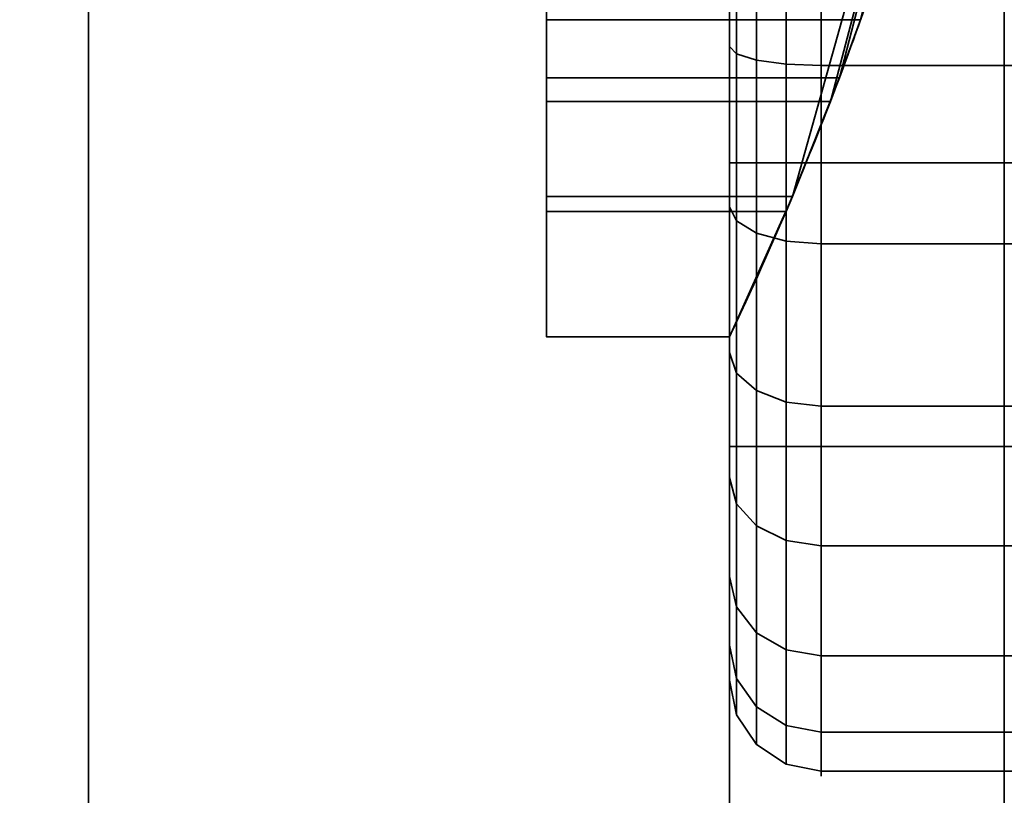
# Model space of a CAD drawing. Header units: millimetres. Extents: x -587 to 3688, y -115 to 120.
# Tile 170 of 256: x 408.62 to 414, y -37.01 to -32.77. Entities that reach past the tile are written whole.
import ezdxf

# ---------------------------------------------------------------- set-up
doc = ezdxf.new("R2010")
doc.units = ezdxf.units.MM
doc.layers.add('151', color=7, linetype='Continuous', true_color=0xffffff)

# ---------------------------------------------------------------- blocks, each defined once
blk = doc.blocks.new('UG_SURFACE_001')
at = {"layer": '151', "color": 252, "linetype": 'Continuous', "lineweight": 35}
for points in [[(587.5, -40, 2198), (587.5, 110, 2198), (-587.5, 110, 2198), (-587.5, -40, 2198)], [(-437.5, -40, 2048.0001), (-437.5, 110, 2048.0001), (437.5, 110, 2048.0001), (437.5, -40, 2048.0001)]]:
    blk.add_3dface(points, dxfattribs=at)
blk = doc.blocks.new('UG_SURFACE_009')
at = {"layer": '151', "color": 43, "linetype": 'Continuous', "lineweight": 35}
for points in [[(-409, 0, 2017), (-409, -49, 2017), (409, -49, 2017), (409, 0, 2017)], [(409, 0, 2017), (409, -49, 2017), (409, -32, 27), (409, -22, 27)], [(-409, -47), (-409, -2), (409, -2), (409, -47)], [(409, -47), (409, -2), (409, -22.5, 14), (409, -31.5, 14)], [(413.052, -33.2144, 27.4679), (412.8433, -33.7346, 15.8478), (414.0083, -29.5753, 28)], [(412.8433, -33.7346, 15.8478), (413.1006, -33.0858, 15.4142), (414.0083, -29.5753, 28)], [(414.0083, -29.5753, 28), (413.2158, -32.7679, 28), (413.052, -33.2144, 27.4679)], [(414.0083, -29.5753, 28), (413.1006, -33.0858, 15.4142), (413.256, -32.6522, 14.7654)], [(409, -49, 2), (409, -47), (409, -31.5, 14), (409, -31.5, 24)], [(409, -31.5, 24), (409, -32, 25), (409, -49, 2)], [(411.5, -32, 25), (411.5, -31.5, 24), (411.5, -34.5, 27)], [(411.5, -31.5, 24), (411.5, -31.5, 14), (411.5, -32.6522, 14.7654), (411.5, -33.0858, 15.4142)], [(411.5, -33.0858, 15.4142), (411.5, -33.7346, 15.8478), (411.5, -31.5, 24)], [(411.5, -33.7346, 15.8478), (411.5, -34.5, 16), (411.5, -34.5, 27), (411.5, -31.5, 24)], [(409, -32, 25), (409, -32, 27), (409, -49, 2017), (409, -49, 2)], [(411.5, -32, 25), (411.5, -34.5, 27), (411.5, -33.816, 27.1206)], [(411.5, -33.816, 27.1206), (411.5, -33.2144, 27.4679), (411.5, -32, 25)], [(411.5, -33.2144, 27.4679), (411.5, -32.7679, 28), (411.5, -32, 27), (411.5, -32, 25)], [(413.1006, -33.0858, 15.4142), (411.5, -33.0858, 15.4142), (411.5, -32.6522, 14.7654), (413.256, -32.6522, 14.7654)], [(413.2158, -32.7679, 28), (411.5, -32.7679, 28), (411.5, -33.2144, 27.4679), (413.052, -33.2144, 27.4679)], [(412.8433, -33.7346, 15.8478), (411.5, -33.7346, 15.8478), (411.5, -33.0858, 15.4142), (413.1006, -33.0858, 15.4142)], [(413.052, -33.2144, 27.4679), (411.5, -33.2144, 27.4679), (411.5, -33.816, 27.1206), (412.809, -33.816, 27.1206)], [(412.8433, -33.7346, 15.8478), (413.052, -33.2144, 27.4679), (412.809, -33.816, 27.1206)], [(412.5, -34.5, 16), (411.5, -34.5, 16), (411.5, -33.7346, 15.8478), (412.8433, -33.7346, 15.8478)], [(412.5, -34.5, 16), (412.8433, -33.7346, 15.8478), (412.809, -33.816, 27.1206)], [(412.809, -33.816, 27.1206), (411.5, -33.816, 27.1206), (411.5, -34.5, 27), (412.5, -34.5, 27)], [(412.809, -33.816, 27.1206), (412.5, -34.5, 27), (412.5, -34.5, 16)], [(412.5, -34.5, 16), (412.5, -34.5, 27), (411.5, -34.5, 27), (411.5, -34.5, 16)]]:
    blk.add_3dface(points, dxfattribs=at)
blk = doc.blocks.new('UG_SURFACE_015')
at = {"layer": '151', "color": 252, "linetype": 'Continuous', "lineweight": 35}
for points in [[(-414, -46.92, 2022.5), (414, -46.92, 2022.5), (414, 13.92, 2022.5), (-414, 13.92, 2022.5)], [(-412.5, -46.92, 2020.9999), (-412.5, 13.92, 2020.9999), (412.5, 13.92, 2020.9999), (412.5, -46.92, 2020.9999)], [(414, 13.92, 2022.5), (414, -46.92, 2022.5), (412.5, -46.92, 2020.9999), (412.5, 13.92, 2020.9999)]]:
    blk.add_3dface(points, dxfattribs=at)
blk = doc.blocks.new('UG_SURFACE_016')
at = {"layer": '151', "color": 252, "linetype": 'Continuous', "lineweight": 35}
for points in [[(412.5, -46.92, 2020.9999), (412.5, 13.92, 2020.9999), (412.5, 13.92, -7), (412.5, -46.92, -7)], [(414, 13.92, -7), (414, -46.92, -7), (412.5, -46.92, -7), (412.5, 13.92, -7)], [(412.5, 13.92, 2020.9999), (412.5, -46.92, 2020.9999), (414, -46.92, 2022.5), (414, 13.92, 2022.5)]]:
    blk.add_3dface(points, dxfattribs=at)
blk = doc.blocks.new('UG_SURFACE_027')
at = {"layer": '151', "color": 18, "linetype": 'Continuous', "lineweight": 35}
for points in [[(412.5, -32, 293.4), (412.5, -30.2104, 293.0196), (412.5, -30.45, 291.6847), (412.5, -33.55, 291.6847)], [(412.5, -31.0852, 284.6962), (412.5, -32.9148, 284.6962), (412.5, -33.55, 286.3153), (412.5, -30.45, 286.3153)], [(416.5, -30.45, 286.3153), (412.5, -30.45, 286.3153), (412.5, -33.55, 286.3153), (416.5, -33.55, 286.3153)], [(416.5, -33.55, 291.6847), (412.5, -33.55, 291.6847), (412.5, -30.45, 291.6847), (416.5, -30.45, 291.6847)], [(412.5381, -32.9546, 284.509), (412.5381, -31.0454, 284.509), (412.6464, -31.0117, 284.3503), (412.6464, -32.9883, 284.3503)], [(412.6464, -32.9883, 284.3503), (412.6464, -31.0117, 284.3503), (412.8087, -30.9891, 284.2443), (412.8087, -33.0109, 284.2443)], [(412.8087, -33.0109, 284.2443), (412.8087, -30.9891, 284.2443), (413, -30.9812, 284.2071), (413, -33.0188, 284.2071)], [(413, -30.9812, 284.2071), (418, -30.9812, 284.2071), (418, -33.0188, 284.2071), (413, -33.0188, 284.2071)], [(412.5, -32.9148, 284.6962), (412.5, -31.0852, 284.6962), (412.5381, -31.0454, 284.509), (412.5381, -32.9546, 284.509)], [(412.5, -32, 293.4), (412.5, -33.7896, 293.0196), (412.5381, -33.8675, 293.1944), (412.5381, -32, 293.5914)], [(412.5, -33.55, 291.6847), (412.5, -33.7896, 293.0196), (412.5, -32, 293.4)], [(412.5381, -32, 293.5914), (412.5381, -33.8675, 293.1944), (412.6464, -33.9334, 293.3426), (412.6464, -32, 293.7536)], [(412.6464, -32, 293.7536), (412.6464, -33.9334, 293.3426), (412.8087, -33.9775, 293.4416), (412.8087, -32, 293.8619)], [(412.8087, -32, 293.8619), (412.8087, -33.9775, 293.4416), (413, -33.993, 293.4764), (413, -32, 293.9)], [(413, -33.993, 293.4764), (418, -33.993, 293.4764), (418, -32, 293.9), (413, -32, 293.9)], [(412.5, -34.5863, 285.4403), (412.5, -32.9148, 284.6962), (412.5381, -32.9546, 284.509), (412.5381, -34.6987, 285.2855)], [(412.5, -32.9148, 284.6962), (412.5, -34.5863, 285.4403), (412.5, -33.55, 286.3153)], [(412.5381, -34.6987, 285.2855), (412.5381, -32.9546, 284.509), (412.6464, -32.9883, 284.3503), (412.6464, -34.7941, 285.1543)], [(412.6464, -34.7941, 285.1543), (412.6464, -32.9883, 284.3503), (412.8087, -33.0109, 284.2443), (412.8087, -34.8578, 285.0666)], [(412.8087, -34.8578, 285.0666), (412.8087, -33.0109, 284.2443), (413, -33.0188, 284.2071), (413, -34.8801, 285.0358)], [(413, -33.0188, 284.2071), (418, -33.0188, 284.2071), (418, -34.8801, 285.0358), (413, -34.8801, 285.0358)], [(412.5, -35.1, 289), (412.5, -33.55, 286.3153), (412.5, -34.5863, 285.4403), (412.5, -35.8105, 286.8)], [(412.5, -36.1846, 290.3597), (412.5, -35.2698, 291.9442), (412.5, -33.55, 291.6847), (412.5, -35.1, 289)], [(412.5, -35.2698, 291.9442), (412.5, -33.7896, 293.0196), (412.5, -33.55, 291.6847)], [(416.5, -35.1, 289), (412.5, -35.1, 289), (412.5, -33.55, 291.6847), (416.5, -33.55, 291.6847)], [(416.5, -33.55, 286.3153), (412.5, -33.55, 286.3153), (412.5, -35.1, 289), (416.5, -35.1, 289)], [(412.5, -33.7896, 293.0196), (412.5, -35.2698, 291.9442), (412.5381, -35.412, 292.0722), (412.5381, -33.8675, 293.1944)], [(412.5381, -33.8675, 293.1944), (412.5381, -35.412, 292.0722), (412.6464, -35.5326, 292.1807), (412.6464, -33.9334, 293.3426)], [(412.6464, -33.9334, 293.3426), (412.6464, -35.5326, 292.1807), (412.8087, -35.6131, 292.2533), (412.8087, -33.9775, 293.4416)], [(412.8087, -33.9775, 293.4416), (412.8087, -35.6131, 292.2533), (413, -35.6414, 292.2787), (413, -33.993, 293.4764)], [(413, -35.6414, 292.2787), (418, -35.6414, 292.2787), (418, -33.993, 293.4764), (413, -33.993, 293.4764)], [(412.5, -35.8105, 286.8), (412.5, -34.5863, 285.4403), (412.5381, -34.6987, 285.2855), (412.5381, -35.9762, 286.7043)], [(412.5381, -35.9762, 286.7043), (412.5381, -34.6987, 285.2855), (412.6464, -34.7941, 285.1543), (412.6464, -36.1167, 286.6232)], [(412.6464, -36.1167, 286.6232), (412.6464, -34.7941, 285.1543), (412.8087, -34.8578, 285.0666), (412.8087, -36.2106, 286.569)], [(412.8087, -36.2106, 286.569), (412.8087, -34.8578, 285.0666), (413, -34.8801, 285.0358), (413, -36.2435, 286.55)], [(413, -34.8801, 285.0358), (418, -34.8801, 285.0358), (418, -36.2435, 286.55), (413, -36.2435, 286.55)], [(412.5, -35.1, 289), (412.5, -36.3759, 288.5401), (412.5, -36.1846, 290.3597)], [(412.5, -35.8105, 286.8), (412.5, -36.3759, 288.5401), (412.5, -35.1, 289)], [(412.5, -35.2698, 291.9442), (412.5, -36.1846, 290.3597), (412.5381, -36.3666, 290.4188), (412.5381, -35.412, 292.0722)], [(412.5381, -35.412, 292.0722), (412.5381, -36.3666, 290.4188), (412.6464, -36.5209, 290.4689), (412.6464, -35.5326, 292.1807)], [(412.6464, -35.5326, 292.1807), (412.6464, -36.5209, 290.4689), (412.8087, -36.624, 290.5024), (412.8087, -35.6131, 292.2533)], [(412.8087, -35.6131, 292.2533), (412.8087, -36.624, 290.5024), (413, -36.6602, 290.5142), (413, -35.6414, 292.2787)], [(413, -36.6602, 290.5142), (418, -36.6602, 290.5142), (418, -35.6414, 292.2787), (413, -35.6414, 292.2787)], [(412.5, -36.3759, 288.5401), (412.5, -35.8105, 286.8), (412.5381, -35.9762, 286.7043), (412.5381, -36.5662, 288.5201)], [(412.5381, -36.5662, 288.5201), (412.5381, -35.9762, 286.7043), (412.6464, -36.1167, 286.6232), (412.6464, -36.7275, 288.5031)], [(412.6464, -36.7275, 288.5031), (412.6464, -36.1167, 286.6232), (412.8087, -36.2106, 286.569), (412.8087, -36.8353, 288.4918)], [(412.5, -36.1846, 290.3597), (412.5, -36.3759, 288.5401), (412.5381, -36.5662, 288.5201), (412.5381, -36.3666, 290.4188)], [(412.8087, -36.8353, 288.4918), (412.8087, -36.2106, 286.569), (413, -36.2435, 286.55), (413, -36.8732, 288.4878)], [(413, -36.2435, 286.55), (418, -36.2435, 286.55), (418, -36.8732, 288.4878), (413, -36.8732, 288.4878)], [(412.5381, -36.3666, 290.4188), (412.5381, -36.5662, 288.5201), (412.6464, -36.7275, 288.5031), (412.6464, -36.5209, 290.4689)], [(412.6464, -36.5209, 290.4689), (412.6464, -36.7275, 288.5031), (412.8087, -36.8353, 288.4918), (412.8087, -36.624, 290.5024)], [(412.8087, -36.624, 290.5024), (412.8087, -36.8353, 288.4918), (413, -36.8732, 288.4878), (413, -36.6602, 290.5142)], [(413, -36.8732, 288.4878), (418, -36.8732, 288.4878), (418, -36.6602, 290.5142), (413, -36.6602, 290.5142)]]:
    blk.add_3dface(points, dxfattribs=at)
blk = doc.blocks.new('UG_SURFACE_028')
at = {"layer": '151', "color": 18, "linetype": 'Continuous', "lineweight": 35}
for points in [[(412.5, -32, 405.4), (412.5, -30.2104, 405.0196), (412.5, -30.45, 403.6847), (412.5, -33.55, 403.6847)], [(412.5, -31.0852, 396.6962), (412.5, -32.9148, 396.6962), (412.5, -33.55, 398.3153), (412.5, -30.45, 398.3153)], [(416.5, -33.55, 403.6847), (412.5, -33.55, 403.6847), (412.5, -30.45, 403.6847), (416.5, -30.45, 403.6847)], [(416.5, -30.45, 398.3153), (412.5, -30.45, 398.3153), (412.5, -33.55, 398.3153), (416.5, -33.55, 398.3153)], [(412.5381, -32.9546, 396.509), (412.5381, -31.0454, 396.509), (412.6464, -31.0117, 396.3503), (412.6464, -32.9883, 396.3503)], [(412.6464, -32.9883, 396.3503), (412.6464, -31.0117, 396.3503), (412.8087, -30.9891, 396.2443), (412.8087, -33.0109, 396.2443)], [(412.8087, -33.0109, 396.2443), (412.8087, -30.9891, 396.2443), (413, -30.9812, 396.2071), (413, -33.0188, 396.2071)], [(413, -30.9812, 396.2071), (418, -30.9812, 396.2071), (418, -33.0188, 396.2071), (413, -33.0188, 396.2071)], [(412.5, -32.9148, 396.6962), (412.5, -31.0852, 396.6962), (412.5381, -31.0454, 396.509), (412.5381, -32.9546, 396.509)], [(412.5, -32, 405.4), (412.5, -33.7896, 405.0196), (412.5381, -33.8675, 405.1944), (412.5381, -32, 405.5913)], [(412.5, -33.55, 403.6847), (412.5, -33.7896, 405.0196), (412.5, -32, 405.4)], [(412.5381, -32, 405.5913), (412.5381, -33.8675, 405.1944), (412.6464, -33.9334, 405.3426), (412.6464, -32, 405.7536)], [(412.6464, -32, 405.7536), (412.6464, -33.9334, 405.3426), (412.8087, -33.9775, 405.4416), (412.8087, -32, 405.8619)], [(412.8087, -32, 405.8619), (412.8087, -33.9775, 405.4416), (413, -33.993, 405.4764), (413, -32, 405.9)], [(413, -33.993, 405.4764), (418, -33.993, 405.4764), (418, -32, 405.9), (413, -32, 405.9)], [(412.5, -34.5863, 397.4403), (412.5, -32.9148, 396.6962), (412.5381, -32.9546, 396.509), (412.5381, -34.6987, 397.2855)], [(412.5, -32.9148, 396.6962), (412.5, -34.5863, 397.4403), (412.5, -33.55, 398.3153)], [(412.5381, -34.6987, 397.2855), (412.5381, -32.9546, 396.509), (412.6464, -32.9883, 396.3503), (412.6464, -34.7941, 397.1543)], [(412.6464, -34.7941, 397.1543), (412.6464, -32.9883, 396.3503), (412.8087, -33.0109, 396.2443), (412.8087, -34.8578, 397.0666)], [(412.8087, -34.8578, 397.0666), (412.8087, -33.0109, 396.2443), (413, -33.0188, 396.2071), (413, -34.8801, 397.0358)], [(413, -33.0188, 396.2071), (418, -33.0188, 396.2071), (418, -34.8801, 397.0358), (413, -34.8801, 397.0358)], [(412.5, -36.1846, 402.3597), (412.5, -35.2698, 403.9442), (412.5, -33.55, 403.6847), (412.5, -35.1, 401)], [(412.5, -35.1, 401), (412.5, -33.55, 398.3153), (412.5, -34.5863, 397.4403), (412.5, -35.8105, 398.8)], [(412.5, -35.2698, 403.9442), (412.5, -33.7896, 405.0196), (412.5, -33.55, 403.6847)], [(416.5, -33.55, 398.3153), (412.5, -33.55, 398.3153), (412.5, -35.1, 401), (416.5, -35.1, 401)], [(416.5, -35.1, 401), (412.5, -35.1, 401), (412.5, -33.55, 403.6847), (416.5, -33.55, 403.6847)], [(412.5, -33.7896, 405.0196), (412.5, -35.2698, 403.9442), (412.5381, -35.412, 404.0722), (412.5381, -33.8675, 405.1944)], [(412.5381, -33.8675, 405.1944), (412.5381, -35.412, 404.0722), (412.6464, -35.5326, 404.1807), (412.6464, -33.9334, 405.3426)], [(412.6464, -33.9334, 405.3426), (412.6464, -35.5326, 404.1807), (412.8087, -35.6131, 404.2533), (412.8087, -33.9775, 405.4416)], [(412.8087, -33.9775, 405.4416), (412.8087, -35.6131, 404.2533), (413, -35.6414, 404.2787), (413, -33.993, 405.4764)], [(413, -35.6414, 404.2787), (418, -35.6414, 404.2787), (418, -33.993, 405.4764), (413, -33.993, 405.4764)], [(412.5, -35.8105, 398.8), (412.5, -34.5863, 397.4403), (412.5381, -34.6987, 397.2855), (412.5381, -35.9762, 398.7043)], [(412.5381, -35.9762, 398.7043), (412.5381, -34.6987, 397.2855), (412.6464, -34.7941, 397.1543), (412.6464, -36.1167, 398.6232)], [(412.6464, -36.1167, 398.6232), (412.6464, -34.7941, 397.1543), (412.8087, -34.8578, 397.0666), (412.8087, -36.2106, 398.569)], [(412.8087, -36.2106, 398.569), (412.8087, -34.8578, 397.0666), (413, -34.8801, 397.0358), (413, -36.2435, 398.55)], [(413, -34.8801, 397.0358), (418, -34.8801, 397.0358), (418, -36.2435, 398.55), (413, -36.2435, 398.55)], [(412.5, -35.1, 401), (412.5, -36.3759, 400.5401), (412.5, -36.1846, 402.3597)], [(412.5, -35.8105, 398.8), (412.5, -36.3759, 400.5401), (412.5, -35.1, 401)], [(412.5, -35.2698, 403.9442), (412.5, -36.1846, 402.3597), (412.5381, -36.3666, 402.4188), (412.5381, -35.412, 404.0722)], [(412.5381, -35.412, 404.0722), (412.5381, -36.3666, 402.4188), (412.6464, -36.5209, 402.4689), (412.6464, -35.5326, 404.1807)], [(412.6464, -35.5326, 404.1807), (412.6464, -36.5209, 402.4689), (412.8087, -36.624, 402.5024), (412.8087, -35.6131, 404.2533)], [(412.8087, -35.6131, 404.2533), (412.8087, -36.624, 402.5024), (413, -36.6602, 402.5142), (413, -35.6414, 404.2787)], [(413, -36.6602, 402.5142), (418, -36.6602, 402.5142), (418, -35.6414, 404.2787), (413, -35.6414, 404.2787)], [(412.5, -36.3759, 400.5401), (412.5, -35.8105, 398.8), (412.5381, -35.9762, 398.7043), (412.5381, -36.5662, 400.5201)], [(412.5381, -36.5662, 400.5201), (412.5381, -35.9762, 398.7043), (412.6464, -36.1167, 398.6232), (412.6464, -36.7275, 400.5031)], [(412.6464, -36.7275, 400.5031), (412.6464, -36.1167, 398.6232), (412.8087, -36.2106, 398.569), (412.8087, -36.8353, 400.4918)], [(412.5, -36.1846, 402.3597), (412.5, -36.3759, 400.5401), (412.5381, -36.5662, 400.5201), (412.5381, -36.3666, 402.4188)], [(412.8087, -36.8353, 400.4918), (412.8087, -36.2106, 398.569), (413, -36.2435, 398.55), (413, -36.8732, 400.4878)], [(413, -36.2435, 398.55), (418, -36.2435, 398.55), (418, -36.8732, 400.4878), (413, -36.8732, 400.4878)], [(412.5381, -36.3666, 402.4188), (412.5381, -36.5662, 400.5201), (412.6464, -36.7275, 400.5031), (412.6464, -36.5209, 402.4689)], [(412.6464, -36.5209, 402.4689), (412.6464, -36.7275, 400.5031), (412.8087, -36.8353, 400.4918), (412.8087, -36.624, 402.5024)], [(412.8087, -36.624, 402.5024), (412.8087, -36.8353, 400.4918), (413, -36.8732, 400.4878), (413, -36.6602, 402.5142)], [(413, -36.8732, 400.4878), (418, -36.8732, 400.4878), (418, -36.6602, 402.5142), (413, -36.6602, 402.5142)]]:
    blk.add_3dface(points, dxfattribs=at)
blk = doc.blocks.new('UG_SURFACE_038')
at = {"layer": '151', "color": 18, "linetype": 'Continuous', "lineweight": 35}
for points in [[(412.5, -32, 1728.4), (412.5, -30.2104, 1728.0196), (412.5, -30.45, 1726.6847), (412.5, -33.55, 1726.6847)], [(412.5, -31.0852, 1719.6962), (412.5, -32.9148, 1719.6962), (412.5, -33.55, 1721.3153), (412.5, -30.45, 1721.3153)], [(416.5, -30.45, 1721.3153), (412.5, -30.45, 1721.3153), (412.5, -33.55, 1721.3153), (416.5, -33.55, 1721.3153)], [(416.5, -33.55, 1726.6847), (412.5, -33.55, 1726.6847), (412.5, -30.45, 1726.6847), (416.5, -30.45, 1726.6847)], [(412.5381, -32.9546, 1719.509), (412.5381, -31.0454, 1719.509), (412.6464, -31.0117, 1719.3503), (412.6464, -32.9883, 1719.3503)], [(412.6464, -32.9883, 1719.3503), (412.6464, -31.0117, 1719.3503), (412.8087, -30.9891, 1719.2444), (412.8087, -33.0109, 1719.2444)], [(412.8087, -33.0109, 1719.2444), (412.8087, -30.9891, 1719.2444), (413, -30.9812, 1719.207), (413, -33.0188, 1719.207)], [(413, -30.9812, 1719.207), (418, -30.9812, 1719.207), (418, -33.0188, 1719.207), (413, -33.0188, 1719.207)], [(412.5, -32.9148, 1719.6962), (412.5, -31.0852, 1719.6962), (412.5381, -31.0454, 1719.509), (412.5381, -32.9546, 1719.509)], [(412.5, -32, 1728.4), (412.5, -33.7896, 1728.0196), (412.5381, -33.8675, 1728.1944), (412.5381, -32, 1728.5913)], [(412.5, -33.55, 1726.6847), (412.5, -33.7896, 1728.0196), (412.5, -32, 1728.4)], [(412.5381, -32, 1728.5913), (412.5381, -33.8675, 1728.1944), (412.6464, -33.9334, 1728.3425), (412.6464, -32, 1728.7536)], [(412.6464, -32, 1728.7536), (412.6464, -33.9334, 1728.3425), (412.8087, -33.9775, 1728.4416), (412.8087, -32, 1728.8619)], [(412.8087, -32, 1728.8619), (412.8087, -33.9775, 1728.4416), (413, -33.993, 1728.4764), (413, -32, 1728.9)], [(413, -33.993, 1728.4764), (418, -33.993, 1728.4764), (418, -32, 1728.9), (413, -32, 1728.9)], [(412.5, -34.5863, 1720.4403), (412.5, -32.9148, 1719.6962), (412.5381, -32.9546, 1719.509), (412.5381, -34.6987, 1720.2855)], [(412.5, -32.9148, 1719.6962), (412.5, -34.5863, 1720.4403), (412.5, -33.55, 1721.3153)], [(412.5381, -34.6987, 1720.2855), (412.5381, -32.9546, 1719.509), (412.6464, -32.9883, 1719.3503), (412.6464, -34.7941, 1720.1543)], [(412.6464, -34.7941, 1720.1543), (412.6464, -32.9883, 1719.3503), (412.8087, -33.0109, 1719.2444), (412.8087, -34.8578, 1720.0667)], [(412.8087, -34.8578, 1720.0667), (412.8087, -33.0109, 1719.2444), (413, -33.0188, 1719.207), (413, -34.8801, 1720.0358)], [(413, -33.0188, 1719.207), (418, -33.0188, 1719.207), (418, -34.8801, 1720.0358), (413, -34.8801, 1720.0358)], [(412.5, -33.55, 1721.3153), (412.5, -34.5863, 1720.4403), (412.5, -35.8105, 1721.8)], [(412.5, -33.55, 1726.6847), (412.5, -35.1, 1724), (412.5, -36.1846, 1725.3597), (412.5, -35.2698, 1726.9442)], [(412.5, -35.8105, 1721.8), (412.5, -36.3759, 1723.5401), (412.5, -35.1, 1724), (412.5, -33.55, 1721.3153)], [(412.5, -35.2698, 1726.9442), (412.5, -33.7896, 1728.0196), (412.5, -33.55, 1726.6847)], [(416.5, -35.1, 1724), (412.5, -35.1, 1724), (412.5, -33.55, 1726.6847), (416.5, -33.55, 1726.6847)], [(416.5, -33.55, 1721.3153), (412.5, -33.55, 1721.3153), (412.5, -35.1, 1724), (416.5, -35.1, 1724)], [(412.5, -33.7896, 1728.0196), (412.5, -35.2698, 1726.9442), (412.5381, -35.412, 1727.0722), (412.5381, -33.8675, 1728.1944)], [(412.5381, -33.8675, 1728.1944), (412.5381, -35.412, 1727.0722), (412.6464, -35.5326, 1727.1807), (412.6464, -33.9334, 1728.3425)], [(412.6464, -33.9334, 1728.3425), (412.6464, -35.5326, 1727.1807), (412.8087, -35.6131, 1727.2533), (412.8087, -33.9775, 1728.4416)], [(412.8087, -33.9775, 1728.4416), (412.8087, -35.6131, 1727.2533), (413, -35.6414, 1727.2787), (413, -33.993, 1728.4764)], [(413, -35.6414, 1727.2787), (418, -35.6414, 1727.2787), (418, -33.993, 1728.4764), (413, -33.993, 1728.4764)], [(412.5, -35.8105, 1721.8), (412.5, -34.5863, 1720.4403), (412.5381, -34.6987, 1720.2855), (412.5381, -35.9762, 1721.7044)], [(412.5381, -35.9762, 1721.7044), (412.5381, -34.6987, 1720.2855), (412.6464, -34.7941, 1720.1543), (412.6464, -36.1167, 1721.6232)], [(412.6464, -36.1167, 1721.6232), (412.6464, -34.7941, 1720.1543), (412.8087, -34.8578, 1720.0667), (412.8087, -36.2106, 1721.5691)], [(412.8087, -36.2106, 1721.5691), (412.8087, -34.8578, 1720.0667), (413, -34.8801, 1720.0358), (413, -36.2435, 1721.55)], [(413, -34.8801, 1720.0358), (418, -34.8801, 1720.0358), (418, -36.2435, 1721.55), (413, -36.2435, 1721.55)], [(412.5, -35.1, 1724), (412.5, -36.3759, 1723.5401), (412.5, -36.1846, 1725.3597)], [(412.5, -35.2698, 1726.9442), (412.5, -36.1846, 1725.3597), (412.5381, -36.3666, 1725.4188), (412.5381, -35.412, 1727.0722)], [(412.5381, -35.412, 1727.0722), (412.5381, -36.3666, 1725.4188), (412.6464, -36.5209, 1725.4689), (412.6464, -35.5326, 1727.1807)], [(412.6464, -35.5326, 1727.1807), (412.6464, -36.5209, 1725.4689), (412.8087, -36.624, 1725.5024), (412.8087, -35.6131, 1727.2533)], [(412.8087, -35.6131, 1727.2533), (412.8087, -36.624, 1725.5024), (413, -36.6602, 1725.5142), (413, -35.6414, 1727.2787)], [(413, -36.6602, 1725.5142), (418, -36.6602, 1725.5142), (418, -35.6414, 1727.2787), (413, -35.6414, 1727.2787)], [(412.5, -36.3759, 1723.5401), (412.5, -35.8105, 1721.8), (412.5381, -35.9762, 1721.7044), (412.5381, -36.5662, 1723.52)], [(412.5381, -36.5662, 1723.52), (412.5381, -35.9762, 1721.7044), (412.6464, -36.1167, 1721.6232), (412.6464, -36.7275, 1723.5031)], [(412.6464, -36.7275, 1723.5031), (412.6464, -36.1167, 1721.6232), (412.8087, -36.2106, 1721.5691), (412.8087, -36.8353, 1723.4918)], [(412.5, -36.1846, 1725.3597), (412.5, -36.3759, 1723.5401), (412.5381, -36.5662, 1723.52), (412.5381, -36.3666, 1725.4188)], [(412.8087, -36.8353, 1723.4918), (412.8087, -36.2106, 1721.5691), (413, -36.2435, 1721.55), (413, -36.8732, 1723.4879)], [(413, -36.2435, 1721.55), (418, -36.2435, 1721.55), (418, -36.8732, 1723.4879), (413, -36.8732, 1723.4879)], [(412.5381, -36.3666, 1725.4188), (412.5381, -36.5662, 1723.52), (412.6464, -36.7275, 1723.5031), (412.6464, -36.5209, 1725.4689)], [(412.6464, -36.5209, 1725.4689), (412.6464, -36.7275, 1723.5031), (412.8087, -36.8353, 1723.4918), (412.8087, -36.624, 1725.5024)], [(412.8087, -36.624, 1725.5024), (412.8087, -36.8353, 1723.4918), (413, -36.8732, 1723.4879), (413, -36.6602, 1725.5142)], [(413, -36.8732, 1723.4879), (418, -36.8732, 1723.4879), (418, -36.6602, 1725.5142), (413, -36.6602, 1725.5142)]]:
    blk.add_3dface(points, dxfattribs=at)
blk = doc.blocks.new('UG_SURFACE_039')
at = {"layer": '151', "color": 18, "linetype": 'Continuous', "lineweight": 35}
for points in [[(412.5, -32, 1840.4), (412.5, -30.2104, 1840.0196), (412.5, -30.45, 1838.6847), (412.5, -33.55, 1838.6847)], [(412.5, -31.0852, 1831.6962), (412.5, -32.9148, 1831.6962), (412.5, -33.55, 1833.3154), (412.5, -30.45, 1833.3154)], [(416.5, -33.55, 1838.6847), (412.5, -33.55, 1838.6847), (412.5, -30.45, 1838.6847), (416.5, -30.45, 1838.6847)], [(416.5, -30.45, 1833.3154), (412.5, -30.45, 1833.3154), (412.5, -33.55, 1833.3154), (416.5, -33.55, 1833.3154)], [(412.5381, -32.9546, 1831.509), (412.5381, -31.0454, 1831.509), (412.6464, -31.0117, 1831.3503), (412.6464, -32.9883, 1831.3503)], [(412.6464, -32.9883, 1831.3503), (412.6464, -31.0117, 1831.3503), (412.8087, -30.9891, 1831.2443), (412.8087, -33.0109, 1831.2443)], [(412.8087, -33.0109, 1831.2443), (412.8087, -30.9891, 1831.2443), (413, -30.9812, 1831.207), (413, -33.0188, 1831.207)], [(413, -30.9812, 1831.207), (418, -30.9812, 1831.207), (418, -33.0188, 1831.207), (413, -33.0188, 1831.207)], [(412.5, -32.9148, 1831.6962), (412.5, -31.0852, 1831.6962), (412.5381, -31.0454, 1831.509), (412.5381, -32.9546, 1831.509)], [(412.5, -32, 1840.4), (412.5, -33.7896, 1840.0196), (412.5381, -33.8675, 1840.1943), (412.5381, -32, 1840.5913)], [(412.5, -33.55, 1838.6847), (412.5, -33.7896, 1840.0196), (412.5, -32, 1840.4)], [(412.5381, -32, 1840.5913), (412.5381, -33.8675, 1840.1943), (412.6464, -33.9334, 1840.3426), (412.6464, -32, 1840.7536)], [(412.6464, -32, 1840.7536), (412.6464, -33.9334, 1840.3426), (412.8087, -33.9775, 1840.4416), (412.8087, -32, 1840.8619)], [(412.8087, -32, 1840.8619), (412.8087, -33.9775, 1840.4416), (413, -33.993, 1840.4764), (413, -32, 1840.8999)], [(413, -33.993, 1840.4764), (418, -33.993, 1840.4764), (418, -32, 1840.8999), (413, -32, 1840.8999)], [(412.5, -34.5863, 1832.4404), (412.5, -32.9148, 1831.6962), (412.5381, -32.9546, 1831.509), (412.5381, -34.6987, 1832.2855)], [(412.5, -32.9148, 1831.6962), (412.5, -34.5863, 1832.4404), (412.5, -33.55, 1833.3154)], [(412.5381, -34.6987, 1832.2855), (412.5381, -32.9546, 1831.509), (412.6464, -32.9883, 1831.3503), (412.6464, -34.7941, 1832.1543)], [(412.6464, -34.7941, 1832.1543), (412.6464, -32.9883, 1831.3503), (412.8087, -33.0109, 1831.2443), (412.8087, -34.8578, 1832.0667)], [(412.8087, -34.8578, 1832.0667), (412.8087, -33.0109, 1831.2443), (413, -33.0188, 1831.207), (413, -34.8801, 1832.0358)], [(413, -33.0188, 1831.207), (418, -33.0188, 1831.207), (418, -34.8801, 1832.0358), (413, -34.8801, 1832.0358)], [(412.5, -33.55, 1838.6847), (412.5, -35.1, 1836), (412.5, -36.1846, 1837.3597), (412.5, -35.2698, 1838.9442)], [(412.5, -35.1, 1836), (412.5, -33.55, 1833.3154), (412.5, -34.5863, 1832.4404), (412.5, -35.8105, 1833.8)], [(412.5, -35.2698, 1838.9442), (412.5, -33.7896, 1840.0196), (412.5, -33.55, 1838.6847)], [(416.5, -33.55, 1833.3154), (412.5, -33.55, 1833.3154), (412.5, -35.1, 1836), (416.5, -35.1, 1836)], [(416.5, -35.1, 1836), (412.5, -35.1, 1836), (412.5, -33.55, 1838.6847), (416.5, -33.55, 1838.6847)], [(412.5, -33.7896, 1840.0196), (412.5, -35.2698, 1838.9442), (412.5381, -35.412, 1839.0722), (412.5381, -33.8675, 1840.1943)], [(412.5381, -33.8675, 1840.1943), (412.5381, -35.412, 1839.0722), (412.6464, -35.5326, 1839.1807), (412.6464, -33.9334, 1840.3426)], [(412.6464, -33.9334, 1840.3426), (412.6464, -35.5326, 1839.1807), (412.8087, -35.6131, 1839.2533), (412.8087, -33.9775, 1840.4416)], [(412.8087, -33.9775, 1840.4416), (412.8087, -35.6131, 1839.2533), (413, -35.6414, 1839.2787), (413, -33.993, 1840.4764)], [(413, -35.6414, 1839.2787), (418, -35.6414, 1839.2787), (418, -33.993, 1840.4764), (413, -33.993, 1840.4764)], [(412.5, -35.8105, 1833.8), (412.5, -34.5863, 1832.4404), (412.5381, -34.6987, 1832.2855), (412.5381, -35.9762, 1833.7044)], [(412.5381, -35.9762, 1833.7044), (412.5381, -34.6987, 1832.2855), (412.6464, -34.7941, 1832.1543), (412.6464, -36.1167, 1833.6232)], [(412.6464, -36.1167, 1833.6232), (412.6464, -34.7941, 1832.1543), (412.8087, -34.8578, 1832.0667), (412.8087, -36.2106, 1833.569)], [(412.8087, -36.2106, 1833.569), (412.8087, -34.8578, 1832.0667), (413, -34.8801, 1832.0358), (413, -36.2435, 1833.55)], [(413, -34.8801, 1832.0358), (418, -34.8801, 1832.0358), (418, -36.2435, 1833.55), (413, -36.2435, 1833.55)], [(412.5, -35.1, 1836), (412.5, -36.3759, 1835.5401), (412.5, -36.1846, 1837.3597)], [(412.5, -35.8105, 1833.8), (412.5, -36.3759, 1835.5401), (412.5, -35.1, 1836)], [(412.5, -35.2698, 1838.9442), (412.5, -36.1846, 1837.3597), (412.5381, -36.3666, 1837.4188), (412.5381, -35.412, 1839.0722)], [(412.5381, -35.412, 1839.0722), (412.5381, -36.3666, 1837.4188), (412.6464, -36.5209, 1837.469), (412.6464, -35.5326, 1839.1807)], [(412.6464, -35.5326, 1839.1807), (412.6464, -36.5209, 1837.469), (412.8087, -36.624, 1837.5025), (412.8087, -35.6131, 1839.2533)], [(412.8087, -35.6131, 1839.2533), (412.8087, -36.624, 1837.5025), (413, -36.6602, 1837.5142), (413, -35.6414, 1839.2787)], [(413, -36.6602, 1837.5142), (418, -36.6602, 1837.5142), (418, -35.6414, 1839.2787), (413, -35.6414, 1839.2787)], [(412.5, -36.3759, 1835.5401), (412.5, -35.8105, 1833.8), (412.5381, -35.9762, 1833.7044), (412.5381, -36.5662, 1835.52)], [(412.5381, -36.5662, 1835.52), (412.5381, -35.9762, 1833.7044), (412.6464, -36.1167, 1833.6232), (412.6464, -36.7275, 1835.5031)], [(412.6464, -36.7275, 1835.5031), (412.6464, -36.1167, 1833.6232), (412.8087, -36.2106, 1833.569), (412.8087, -36.8353, 1835.4918)], [(412.5, -36.1846, 1837.3597), (412.5, -36.3759, 1835.5401), (412.5381, -36.5662, 1835.52), (412.5381, -36.3666, 1837.4188)], [(412.8087, -36.8353, 1835.4918), (412.8087, -36.2106, 1833.569), (413, -36.2435, 1833.55), (413, -36.8732, 1835.4878)], [(413, -36.2435, 1833.55), (418, -36.2435, 1833.55), (418, -36.8732, 1835.4878), (413, -36.8732, 1835.4878)], [(412.5381, -36.3666, 1837.4188), (412.5381, -36.5662, 1835.52), (412.6464, -36.7275, 1835.5031), (412.6464, -36.5209, 1837.469)], [(412.6464, -36.5209, 1837.469), (412.6464, -36.7275, 1835.5031), (412.8087, -36.8353, 1835.4918), (412.8087, -36.624, 1837.5025)], [(412.8087, -36.624, 1837.5025), (412.8087, -36.8353, 1835.4918), (413, -36.8732, 1835.4878), (413, -36.6602, 1837.5142)], [(413, -36.8732, 1835.4878), (418, -36.8732, 1835.4878), (418, -36.6602, 1837.5142), (413, -36.6602, 1837.5142)]]:
    blk.add_3dface(points, dxfattribs=at)

msp = doc.modelspace()

# ---------------------------------------------------------------- linework, layer by layer
at = {"layer": '151', "color": 252, "linetype": 'Continuous', "lineweight": -3, "true_color": 0x939598}
for p, q in [((412.5, -46.92, 2021), (412.5, 13.92, 2021)), ((412.5, -46.92, 2021), (412.5, 13.92, 2021)), ((412.5, -46.92, -7), (412.5, 13.92, -7)), ((414, -46.92, 2022.5), (414, 13.92, 2022.5)), ((409, 0, 2017), (409, -49, 2017)), ((409, -2), (409, -47)), ((411.5, -21.2321, 28), (411.5, -32.7679, 28)), ((412.5, -33.55, 403.6847), (412.5, -30.45, 403.6847)), ((412.5, -30.45, 398.3153), (412.5, -33.55, 398.3153)), ((412.5, -30.45, 291.6847), (412.5, -33.55, 291.6847)), ((412.5, -33.55, 286.3153), (412.5, -30.45, 286.3153)), ((412.5, -33.55, 1838.6847), (412.5, -30.45, 1838.6847)), ((412.5, -30.45, 1833.3153), (412.5, -33.55, 1833.3153)), ((412.5, -30.45, 1726.6847), (412.5, -33.55, 1726.6847)), ((412.5, -33.55, 1721.3153), (412.5, -30.45, 1721.3153)), ((412.5, -33.55, 1838.6847), (412.5, -30.45, 1838.6847)), ((413.2158, -32.7679, 28), (411.5, -32.7679, 28)), ((412.5, -33.55, 398.3153), (412.5, -35.1, 401)), ((416.5, -33.55, 403.6847), (412.5, -33.55, 403.6847)), ((412.5, -35.1, 401), (412.5, -33.55, 403.6847)), ((416.5, -33.55, 291.6847), (412.5, -33.55, 291.6847)), ((412.5, -33.55, 291.6847), (412.5, -35.1, 289)), ((412.5, -35.1, 289), (412.5, -33.55, 286.3153)), ((416.5, -33.55, 398.3153), (412.5, -33.55, 398.3153)), ((416.5, -33.55, 286.3153), (412.5, -33.55, 286.3153)), ((416.5, -33.55, 1726.6847), (412.5, -33.55, 1726.6847)), ((412.5, -35.1, 1836), (412.5, -33.55, 1838.6847)), ((412.5, -35.1, 1724), (412.5, -33.55, 1721.3153)), ((416.5, -33.55, 1721.3153), (412.5, -33.55, 1721.3153)), ((412.5, -33.55, 1726.6847), (412.5, -35.1, 1724)), ((416.5, -33.55, 1838.6847), (412.5, -33.55, 1838.6847)), ((412.5, -33.55, 1833.3153), (412.5, -35.1, 1836)), ((416.5, -33.55, 1833.3153), (412.5, -33.55, 1833.3153)), ((412.5, -34.5, 27), (411.5, -34.5, 27)), ((411.5, -34.5, 27), (411.5, -34.5, 16)), ((412.5, -34.5, 16), (411.5, -34.5, 16)), ((412.5, -34.5, 16), (412.5, -34.5, 27)), ((416.5, -35.1, 401), (412.5, -35.1, 401)), ((416.5, -35.1, 289), (412.5, -35.1, 289)), ((416.5, -35.1, 1724), (412.5, -35.1, 1724)), ((416.5, -35.1, 1836), (412.5, -35.1, 1836))]:
    msp.add_line(p, q, dxfattribs=at)
at = {"layer": '151', "color": 252, "linetype": 'Continuous', "lineweight": -3, "true_color": 0x939598, "extrusion": (1, 0, 0)}
for centre, radius in [((-32, 401, 413), 4.9), ((-32, 1836, 413), 4.9), ((-32, 289, 412.5), 4.4), ((-32, 1724, 412.5), 4.4)]:
    msp.add_circle(centre, radius, dxfattribs=at)
at = {"layer": '151', "color": 252, "linetype": 'Continuous', "lineweight": -3, "true_color": 0x939598, "extrusion": (-1, 0, 0)}
for centre, radius in [((32, 289, -413), 4.9), ((32, 1724, -413), 4.9), ((32, 401, -412.5), 4.4), ((32, 1836, -412.5), 4.4)]:
    msp.add_circle(centre, radius, dxfattribs=at)
for centre, start, end in [((34.5, 14, -411.5), 90, 180), ((34.5, 29, -411.5), 210, 270)]:
    msp.add_arc(centre, 2, start, end, dxfattribs=at)
at = {"layer": '151', "color": 252, "linetype": 'Continuous', "lineweight": -3, "true_color": 0x939598}
msp.add_open_spline([(412.5, -34.5, 16), (412.7371, -34.0038, 16), (412.9441, -33.5023, 15.8121), (413.2316, -32.7374, 15.0828), (413.3076, -32.5, 14.5514), (413.3076, -32.5, 14)], degree=3, knots=[0, 0, 0, 0, 0.5, 0.5, 1, 1, 1, 1], dxfattribs=at)
msp.add_open_spline([(413.2158, -32.7679, 28), (413.0865, -33.1359, 27.3628), (412.8215, -33.8272, 27), (412.5, -34.5, 27)], degree=3, dxfattribs=at)

# ---------------------------------------------------------------- block references
for name in ['UG_SURFACE_015', 'UG_SURFACE_016', 'UG_SURFACE_001', 'UG_SURFACE_009', 'UG_SURFACE_027', 'UG_SURFACE_028', 'UG_SURFACE_038', 'UG_SURFACE_039']:
    msp.add_blockref(name, (0, 0), dxfattribs=at)

doc.saveas('drawing.dxf')
